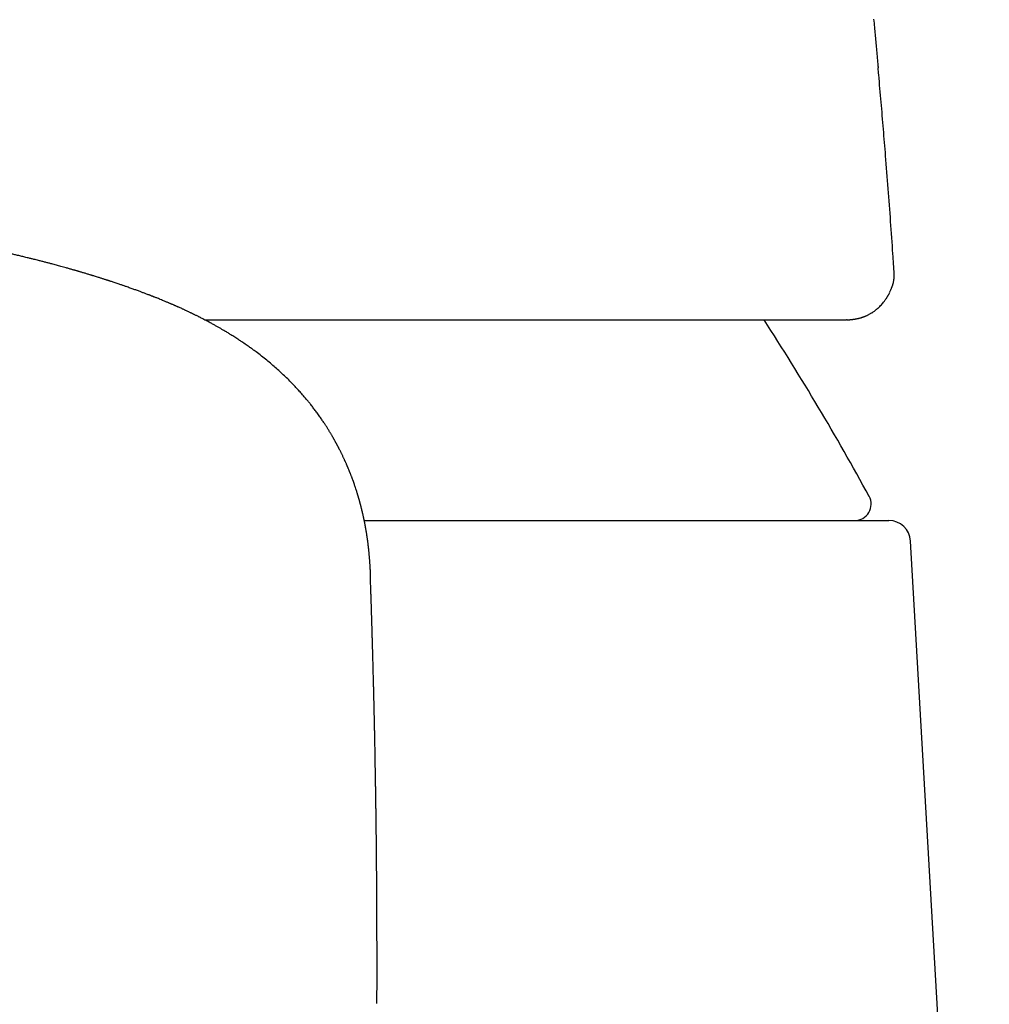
# Model space of a CAD drawing. Header units: millimetres. Extents: x 8 to 595, y 12 to 479.
# Tile 20 of 25: x 320 to 337, y 409 to 427. Entities that reach past the tile are written whole.
import ezdxf

# ---------------------------------------------------------------- set-up
doc = ezdxf.new("R2010")
doc.units = ezdxf.units.MM

msp = doc.modelspace()

# ---------------------------------------------------------------- linework, layer by layer
at = {"color": 7, "linetype": 'Continuous', "lineweight": 30}
for p, q in [((335.639, 421.861), (335.632, 421.847)), ((334.859, 421.343), (334.848, 421.343)), ((325.993, 417.658), (335.622, 417.658)), ((337.467, 392.233), (336.022, 417.281)), ((326.225, 409.649), (326.225, 409.625))]:
    msp.add_line(p, q, dxfattribs=at)
for centre, radius, start, end in [((291.364, 394.163), 50, 28.6049, 32.9303), ((334.998, 417.958), 0.3, 270, 28.6049), ((335.622, 417.258), 0.4, 3.3019, 90)]:
    msp.add_arc(centre, radius, start, end, dxfattribs=at)
for points, knots in [([(335.343, 426.861), (335.348, 426.811), (335.361, 426.674), (335.382, 426.448), (335.401, 426.242), (335.414, 426.093), (335.421, 426.021), (335.424, 425.98), (335.425, 425.97)], [0, 0, 0, 0, 0.167918, 0.459957, 0.760772, 0.861964, 0.964109, 1, 1, 1, 1]), ([(335.721, 422.18), (335.713, 422.304), (335.692, 422.627), (335.656, 423.149), (335.611, 423.75), (335.567, 424.315), (335.523, 424.844), (335.481, 425.339), (335.448, 425.715), (335.429, 425.925), (335.425, 425.969)], [0, 0, 0, 0, 0.097782, 0.2551573, 0.4134726, 0.5732001, 0.7023159, 0.832879, 0.9651316, 1, 1, 1, 1]), ([(322.288, 421.699), (322.275, 421.705), (322.249, 421.715), (322.214, 421.73), (322.184, 421.742), (322.161, 421.751), (322.143, 421.758), (322.131, 421.762), (322.123, 421.766), (322.114, 421.769), (322.102, 421.774), (322.088, 421.779), (322.072, 421.786), (322.051, 421.794), (322.025, 421.804), (321.997, 421.815), (321.968, 421.825), (321.942, 421.835), (321.917, 421.845), (321.88, 421.859), (321.829, 421.878), (321.763, 421.901), (321.695, 421.926), (321.638, 421.946), (321.596, 421.961), (321.569, 421.97), (321.545, 421.978), (321.519, 421.987), (321.49, 421.997), (321.456, 422.008), (321.42, 422.021), (321.386, 422.032), (321.355, 422.042), (321.331, 422.05), (321.313, 422.056), (321.301, 422.06), (321.289, 422.064), (321.278, 422.067), (321.267, 422.071), (321.253, 422.075), (321.235, 422.081), (321.212, 422.089), (321.187, 422.097), (321.163, 422.105), (321.139, 422.112), (321.11, 422.121), (321.077, 422.131), (321.043, 422.142), (321.016, 422.15), (320.997, 422.156), (320.983, 422.16), (320.968, 422.165), (320.949, 422.171), (320.924, 422.178), (320.896, 422.187), (320.867, 422.195), (320.84, 422.203), (320.815, 422.211), (320.791, 422.218), (320.768, 422.225), (320.748, 422.231), (320.73, 422.236), (320.714, 422.24), (320.7, 422.244), (320.688, 422.248), (320.675, 422.252), (320.659, 422.256), (320.637, 422.263), (320.609, 422.27), (320.58, 422.279), (320.549, 422.287), (320.512, 422.298), (320.471, 422.309), (320.424, 422.322), (320.381, 422.334), (320.339, 422.345), (320.296, 422.357), (320.25, 422.369), (320.197, 422.383), (320.138, 422.398), (320.076, 422.414), (320.02, 422.429), (319.971, 422.441), (319.931, 422.451), (319.898, 422.459), (319.868, 422.467), (319.837, 422.474), (319.8, 422.483), (319.75, 422.495), (319.685, 422.511), (319.623, 422.526), (319.574, 422.537), (319.54, 422.545), (319.508, 422.553), (319.481, 422.559), (319.459, 422.564), (319.442, 422.568), (319.427, 422.571), (319.41, 422.575), (319.387, 422.58), (319.351, 422.588), (319.305, 422.599), (319.253, 422.61), (319.199, 422.622), (319.146, 422.634), (319.092, 422.645), (319.045, 422.655), (319.004, 422.664), (318.969, 422.671), (318.939, 422.677), (318.914, 422.682), (318.894, 422.687), (318.875, 422.69), (318.857, 422.694), (318.833, 422.699), (318.807, 422.704), (318.772, 422.711), (318.731, 422.72), (318.684, 422.729), (318.637, 422.738), (318.586, 422.748), (318.537, 422.758), (318.488, 422.767), (318.441, 422.776), (318.394, 422.785), (318.35, 422.793), (318.312, 422.8), (318.283, 422.806), (318.261, 422.81), (318.245, 422.813), (318.23, 422.815), (318.211, 422.819), (318.187, 422.823), (318.159, 422.828), (318.129, 422.834), (318.085, 422.841), (318.029, 422.851), (317.96, 422.863), (317.89, 422.875), (317.818, 422.888), (317.742, 422.9), (317.662, 422.914), (317.594, 422.925), (317.541, 422.933), (317.506, 422.939), (317.482, 422.942), (317.466, 422.945), (317.455, 422.947), (317.442, 422.949), (317.426, 422.951), (317.404, 422.955), (317.376, 422.959), (317.344, 422.964), (317.31, 422.969), (317.274, 422.974), (317.239, 422.98), (317.182, 422.988), (317.104, 423), (317.006, 423.014), (316.912, 423.027), (316.83, 423.039), (316.757, 423.049), (316.696, 423.057), (316.639, 423.064), (316.589, 423.071), (316.546, 423.077), (316.51, 423.081), (316.48, 423.085), (316.459, 423.088), (316.444, 423.09), (316.43, 423.091), (316.415, 423.093), (316.389, 423.097), (316.352, 423.101), (316.303, 423.107), (316.247, 423.114), (316.183, 423.122), (316.114, 423.13), (316.038, 423.139), (315.955, 423.149), (315.866, 423.159), (315.718, 423.175), (315.513, 423.197), (315.256, 423.222), (315.002, 423.246), (314.752, 423.268), (314.506, 423.288), (314.275, 423.305), (314.053, 423.321), (313.839, 423.335), (313.617, 423.348), (313.388, 423.361), (313.173, 423.371), (312.974, 423.38), (312.792, 423.388), (312.632, 423.394), (312.495, 423.398), (312.383, 423.402), (312.272, 423.405), (312.166, 423.408), (312.066, 423.41), (311.973, 423.412), (311.887, 423.414), (311.809, 423.415), (311.739, 423.417), (311.676, 423.417), (311.622, 423.418), (311.575, 423.419), (311.54, 423.419), (311.516, 423.42), (311.501, 423.42), (311.487, 423.42), (311.473, 423.42), (311.454, 423.42), (311.429, 423.42), (311.397, 423.421), (311.357, 423.421), (311.308, 423.421), (311.25, 423.422), (311.186, 423.422), (311.117, 423.422), (311.047, 423.422), (310.974, 423.422), (310.897, 423.422), (310.818, 423.422), (310.745, 423.422), (310.68, 423.421), (310.627, 423.421), (310.586, 423.421), (310.556, 423.42), (310.532, 423.42), (310.513, 423.42), (310.496, 423.42), (310.476, 423.419), (310.446, 423.419), (310.407, 423.419), (310.361, 423.418), (310.309, 423.417), (310.251, 423.416), (310.177, 423.415), (310.086, 423.413), (309.976, 423.411), (309.858, 423.408), (309.732, 423.405), (309.597, 423.401), (309.455, 423.397), (309.311, 423.392), (309.167, 423.386), (309.022, 423.38), (308.872, 423.373), (308.717, 423.366), (308.561, 423.358), (308.409, 423.349), (308.26, 423.341), (308.105, 423.331), (307.943, 423.32), (307.776, 423.309), (307.615, 423.297), (307.462, 423.285), (307.31, 423.273), (307.16, 423.26), (307.012, 423.247), (306.873, 423.235), (306.752, 423.223), (306.647, 423.213), (306.556, 423.204), (306.47, 423.195), (306.352, 423.183), (306.202, 423.166), (306.023, 423.146), (305.888, 423.13), (305.795, 423.119), (305.741, 423.113), (305.69, 423.107), (305.646, 423.101), (305.615, 423.097), (305.595, 423.095), (305.58, 423.093), (305.563, 423.091), (305.54, 423.088), (305.514, 423.084), (305.483, 423.08), (305.448, 423.076), (305.409, 423.071), (305.316, 423.058), (305.17, 423.039), (305.013, 423.017), (304.897, 423), (304.822, 422.989), (304.753, 422.979), (304.693, 422.97), (304.643, 422.962), (304.6, 422.955), (304.563, 422.95), (304.53, 422.944), (304.496, 422.939), (304.458, 422.933), (304.416, 422.926), (304.367, 422.918), (304.306, 422.908), (304.233, 422.896), (304.147, 422.882), (304.073, 422.869), (304.012, 422.859), (303.966, 422.85), (303.92, 422.842), (303.878, 422.835), (303.842, 422.828), (303.813, 422.823), (303.79, 422.819), (303.769, 422.815), (303.748, 422.811), (303.724, 422.807), (303.697, 422.802), (303.655, 422.794), (303.598, 422.784), (303.538, 422.772), (303.488, 422.763), (303.445, 422.754), (303.396, 422.745), (303.35, 422.736), (303.306, 422.727), (303.268, 422.72), (303.232, 422.712), (303.2, 422.706), (303.176, 422.701), (303.158, 422.697), (303.147, 422.695), (303.137, 422.693), (303.128, 422.691), (303.116, 422.689), (303.099, 422.685), (303.075, 422.68), (303.043, 422.674), (302.986, 422.661), (302.906, 422.645), (302.824, 422.627), (302.761, 422.613), (302.718, 422.604), (302.678, 422.595), (302.646, 422.587), (302.62, 422.582), (302.599, 422.577), (302.576, 422.572), (302.545, 422.565), (302.505, 422.556), (302.457, 422.544), (302.409, 422.533), (302.361, 422.522), (302.312, 422.51), (302.269, 422.5), (302.233, 422.491), (302.205, 422.484), (302.176, 422.478), (302.15, 422.471), (302.127, 422.465), (302.108, 422.461), (302.093, 422.457), (302.079, 422.454), (302.063, 422.45), (302.041, 422.444), (302.012, 422.437), (301.978, 422.428), (301.915, 422.412), (301.851, 422.396), (301.788, 422.379), (301.752, 422.37), (301.725, 422.362), (301.707, 422.357), (301.694, 422.354), (301.682, 422.351), (301.667, 422.347), (301.648, 422.342), (301.624, 422.335), (301.599, 422.328), (301.572, 422.321), (301.54, 422.312), (301.504, 422.302), (301.466, 422.292), (301.433, 422.282), (301.405, 422.275), (301.38, 422.267), (301.359, 422.261), (301.339, 422.256), (301.319, 422.25), (301.296, 422.243), (301.268, 422.235), (301.238, 422.227), (301.206, 422.217), (301.172, 422.207), (301.138, 422.197), (301.106, 422.187), (301.078, 422.179), (301.054, 422.172), (301.031, 422.165), (301.006, 422.157), (300.978, 422.148), (300.948, 422.139), (300.916, 422.129), (300.885, 422.12), (300.854, 422.11), (300.824, 422.1), (300.796, 422.091), (300.77, 422.083), (300.746, 422.075), (300.72, 422.067), (300.688, 422.056), (300.651, 422.044), (300.612, 422.031), (300.575, 422.019), (300.545, 422.009), (300.524, 422.002), (300.51, 421.997), (300.497, 421.993), (300.483, 421.988), (300.466, 421.982), (300.445, 421.975), (300.423, 421.967), (300.397, 421.958), (300.369, 421.949), (300.342, 421.939), (300.318, 421.93), (300.291, 421.921), (300.259, 421.909), (300.218, 421.894), (300.174, 421.878), (300.128, 421.862), (300.083, 421.845), (300.045, 421.831), (300.013, 421.818), (299.986, 421.808), (299.961, 421.798), (299.939, 421.79), (299.919, 421.782), (299.905, 421.777), (299.894, 421.772), (299.886, 421.769), (299.877, 421.766), (299.867, 421.762), (299.852, 421.756), (299.833, 421.748), (299.809, 421.739), (299.78, 421.727), (299.747, 421.714), (299.724, 421.704), (299.712, 421.699)], [0, 0, 0, 0, 0.0024698, 0.0046032, 0.0064004, 0.0078617, 0.0087744, 0.00948, 0.0099786, 0.010355, 0.0111025, 0.011953, 0.0129114, 0.0140384, 0.015624, 0.0174267, 0.0191051, 0.0206015, 0.0220387, 0.0234541, 0.0271826, 0.0309249, 0.0348304, 0.0389979, 0.0405817, 0.0420668, 0.04345, 0.0447742, 0.0463751, 0.048297, 0.0504807, 0.0524231, 0.0541243, 0.0556039, 0.0563648, 0.0570645, 0.0577029, 0.0582802, 0.0588395, 0.0595897, 0.0605582, 0.0618754, 0.0632895, 0.0646491, 0.0659544, 0.0672052, 0.0693312, 0.0712426, 0.0728393, 0.0736304, 0.0743102, 0.0750383, 0.0760794, 0.0774685, 0.0790564, 0.080572, 0.0820071, 0.0833617, 0.0846359, 0.0858298, 0.0869198, 0.0878803, 0.0887114, 0.0894129, 0.0899854, 0.0906137, 0.0914579, 0.0926357, 0.0940746, 0.0957186, 0.0973106, 0.0988186, 0.1014445, 0.1037823, 0.1059894, 0.1081142, 0.1102544, 0.1124655, 0.1152455, 0.1182665, 0.1214437, 0.1245473, 0.1267502, 0.1287746, 0.1304048, 0.1317173, 0.1332278, 0.135029, 0.1371161, 0.140672, 0.1445645, 0.1461857, 0.1478588, 0.1494464, 0.1508074, 0.1517844, 0.1525982, 0.1532491, 0.1539918, 0.1550871, 0.1565347, 0.1591686, 0.1616482, 0.1639573, 0.166783, 0.1693036, 0.1715199, 0.1734744, 0.1750426, 0.1764163, 0.1775956, 0.178581, 0.1792566, 0.1801335, 0.1812116, 0.1824858, 0.1837989, 0.1860538, 0.1881938, 0.1902699, 0.1925641, 0.1951193, 0.1971041, 0.1992217, 0.2014656, 0.2035213, 0.2052158, 0.2065494, 0.2075222, 0.2080609, 0.2087201, 0.2095901, 0.2106707, 0.2119599, 0.2133245, 0.2146851, 0.217762, 0.2208175, 0.2238719, 0.2270587, 0.2304025, 0.2339031, 0.2375222, 0.2393335, 0.2408136, 0.2419627, 0.2424849, 0.2428965, 0.2434054, 0.2441267, 0.2450818, 0.246258, 0.2476552, 0.2492016, 0.2507308, 0.252236, 0.2537178, 0.2581088, 0.2622809, 0.2662336, 0.2699662, 0.2727444, 0.2753806, 0.2777674, 0.2798628, 0.2816665, 0.2831785, 0.2843986, 0.2853267, 0.285851, 0.2863203, 0.2869578, 0.2877679, 0.2895376, 0.291589, 0.293922, 0.2965369, 0.2994336, 0.3025531, 0.3059445, 0.309608, 0.3135245, 0.3241459, 0.3345538, 0.3447449, 0.3547164, 0.3644661, 0.3739921, 0.382148, 0.390554, 0.3992119, 0.4081238, 0.4172922, 0.4241805, 0.4312097, 0.4383815, 0.4426752, 0.4470195, 0.4513506, 0.4554261, 0.4592887, 0.4628613, 0.4661438, 0.4691356, 0.4718365, 0.4742055, 0.476293, 0.4780988, 0.4796224, 0.4802784, 0.4808646, 0.481381, 0.4818489, 0.4825229, 0.4834769, 0.4847113, 0.4862262, 0.4881147, 0.490312, 0.4928189, 0.4955668, 0.4982266, 0.5007554, 0.5040372, 0.5070609, 0.5098272, 0.5123368, 0.5145903, 0.5159086, 0.5170349, 0.5179642, 0.5186967, 0.5192541, 0.5198414, 0.52109, 0.5225946, 0.5243551, 0.5263712, 0.5286057, 0.5309788, 0.5348737, 0.539086, 0.5436153, 0.5484614, 0.553624, 0.5591032, 0.5648991, 0.5702307, 0.5758054, 0.5816239, 0.5876868, 0.5938047, 0.5997566, 0.605543, 0.6111641, 0.6179969, 0.6245696, 0.6308832, 0.6369367, 0.6427287, 0.648978, 0.6548877, 0.6604564, 0.6656832, 0.6695495, 0.6732038, 0.6766463, 0.6799645, 0.6876357, 0.6949828, 0.7020046, 0.7042909, 0.7065402, 0.7087117, 0.7105604, 0.7120457, 0.7125841, 0.7131255, 0.7138508, 0.7147685, 0.7158786, 0.717156, 0.7186188, 0.720267, 0.7220662, 0.7303404, 0.7386682, 0.7419541, 0.7452234, 0.7482098, 0.7508418, 0.7529588, 0.754774, 0.7563137, 0.7577444, 0.7591402, 0.760734, 0.7625906, 0.7647103, 0.7670932, 0.7705875, 0.7743544, 0.7783944, 0.7803937, 0.7824539, 0.7845615, 0.7864753, 0.7881057, 0.7893418, 0.7903433, 0.7912, 0.7921637, 0.7932495, 0.7944556, 0.7956931, 0.7990017, 0.8021723, 0.8038703, 0.8058296, 0.8080505, 0.8105333, 0.812228, 0.8140263, 0.8158014, 0.8172853, 0.8184694, 0.8191652, 0.8196896, 0.8200658, 0.8204987, 0.8210359, 0.8216774, 0.8228962, 0.8243728, 0.8261072, 0.8309826, 0.8355704, 0.8377562, 0.8398687, 0.8417871, 0.843432, 0.8445324, 0.8454708, 0.8464938, 0.847724, 0.8499655, 0.8523199, 0.854652, 0.8569622, 0.8593351, 0.8618359, 0.863208, 0.8646157, 0.866059, 0.8674099, 0.8685562, 0.8694828, 0.8702118, 0.8707775, 0.8714588, 0.8726213, 0.8740889, 0.8758411, 0.8776657, 0.8835047, 0.8854865, 0.8873393, 0.8888607, 0.8896013, 0.8902263, 0.8907768, 0.8915095, 0.8924888, 0.8937034, 0.8951005, 0.8964534, 0.8977362, 0.9000518, 0.9020967, 0.9036969, 0.9051397, 0.9064438, 0.9076092, 0.908497, 0.9095133, 0.9107585, 0.9122327, 0.9138624, 0.9154756, 0.9173468, 0.9191852, 0.9209347, 0.9224723, 0.9236625, 0.9248059, 0.9261429, 0.9276797, 0.929384, 0.9310871, 0.9327641, 0.9344152, 0.9361545, 0.9377223, 0.9390895, 0.9403063, 0.9417178, 0.9433895, 0.945634, 0.9478303, 0.949921, 0.9518792, 0.9527465, 0.9535286, 0.9542253, 0.9549712, 0.9559186, 0.9570679, 0.9584044, 0.9597059, 0.9615291, 0.9630808, 0.9643754, 0.9656021, 0.967693, 0.9699779, 0.9726818, 0.9753368, 0.9778924, 0.9805271, 0.9819999, 0.9836263, 0.9851743, 0.9865049, 0.9876196, 0.9885828, 0.9891032, 0.9895805, 0.9900179, 0.9906143, 0.991487, 0.9926361, 0.9940618, 0.9957641, 0.9977435, 1, 1, 1, 1]), ([(335.641, 421.86), (335.645, 421.866), (335.651, 421.879), (335.66, 421.898), (335.668, 421.913), (335.673, 421.926), (335.677, 421.935), (335.68, 421.941), (335.682, 421.947), (335.684, 421.953), (335.686, 421.959), (335.688, 421.965), (335.691, 421.971), (335.693, 421.979), (335.696, 421.989), (335.701, 422.004), (335.706, 422.023), (335.711, 422.045), (335.715, 422.071), (335.719, 422.102), (335.721, 422.135), (335.721, 422.158), (335.72, 422.17)], [0, 0, 0, 0, 0.109571, 0.205986, 0.286663, 0.350039, 0.387704, 0.413584, 0.431912, 0.451315, 0.472053, 0.494127, 0.517458, 0.541983, 0.572193, 0.613448, 0.65671, 0.708286, 0.768402, 0.837337, 0.91797, 1, 1, 1, 1]), ([(335.721, 422.17), (335.721, 422.17), (335.721, 422.173), (335.721, 422.176), (335.721, 422.179), (335.721, 422.18)], [0, 0, 0, 0, 0.175873, 0.727562, 1, 1, 1, 1]), ([(326.108, 416.634), (326.108, 416.641), (326.107, 416.654), (326.107, 416.673), (326.106, 416.688), (326.106, 416.701), (326.105, 416.714), (326.104, 416.728), (326.104, 416.743), (326.103, 416.758), (326.102, 416.774), (326.101, 416.788), (326.1, 416.803), (326.1, 416.818), (326.098, 416.838), (326.097, 416.862), (326.095, 416.892), (326.093, 416.92), (326.091, 416.946), (326.089, 416.972), (326.086, 417.001), (326.084, 417.026), (326.082, 417.047), (326.081, 417.063), (326.079, 417.08), (326.077, 417.097), (326.076, 417.114), (326.074, 417.13), (326.072, 417.145), (326.07, 417.16), (326.069, 417.174), (326.067, 417.187), (326.066, 417.202), (326.064, 417.217), (326.062, 417.235), (326.059, 417.255), (326.056, 417.277), (326.053, 417.299), (326.05, 417.319), (326.048, 417.338), (326.045, 417.354), (326.043, 417.368), (326.041, 417.381), (326.039, 417.393), (326.038, 417.405), (326.036, 417.417), (326.033, 417.432), (326.031, 417.448), (326.028, 417.466), (326.025, 417.482), (326.022, 417.497), (326.02, 417.509), (326.018, 417.52), (326.017, 417.529), (326.015, 417.539), (326.013, 417.548), (326.011, 417.558), (326.009, 417.571), (326.006, 417.588), (326.002, 417.608), (325.998, 417.628), (325.994, 417.646), (325.991, 417.662), (325.988, 417.675), (325.986, 417.688), (325.983, 417.701), (325.98, 417.716), (325.976, 417.734), (325.972, 417.753), (325.968, 417.771), (325.964, 417.786), (325.961, 417.799), (325.958, 417.811), (325.955, 417.823), (325.952, 417.837), (325.948, 417.854), (325.943, 417.874), (325.938, 417.894), (325.933, 417.912), (325.929, 417.928), (325.926, 417.941), (325.922, 417.954), (325.919, 417.967), (325.915, 417.98), (325.911, 417.996), (325.906, 418.013), (325.902, 418.029), (325.898, 418.041), (325.896, 418.051), (325.893, 418.059), (325.891, 418.067), (325.889, 418.075), (325.886, 418.084), (325.883, 418.093), (325.88, 418.105), (325.876, 418.117), (325.872, 418.131), (325.868, 418.144), (325.864, 418.156), (325.859, 418.172), (325.853, 418.193), (325.843, 418.225), (325.831, 418.259), (325.82, 418.291), (325.81, 418.321), (325.799, 418.354), (325.788, 418.384), (325.78, 418.406), (325.775, 418.42), (325.77, 418.434), (325.764, 418.449), (325.757, 418.467), (325.75, 418.486), (325.743, 418.504), (325.737, 418.519), (325.732, 418.533), (325.726, 418.545), (325.721, 418.559), (325.714, 418.576), (325.707, 418.594), (325.699, 418.613), (325.692, 418.63), (325.685, 418.645), (325.68, 418.658), (325.674, 418.672), (325.667, 418.688), (325.66, 418.705), (325.652, 418.723), (325.644, 418.74), (325.637, 418.754), (325.632, 418.767), (325.626, 418.78), (325.619, 418.794), (325.611, 418.813), (325.601, 418.833), (325.591, 418.854), (325.582, 418.872), (325.574, 418.889), (325.565, 418.908), (325.554, 418.93), (325.544, 418.951), (325.535, 418.967), (325.529, 418.978), (325.525, 418.987), (325.52, 418.996), (325.514, 419.008), (325.507, 419.021), (325.499, 419.036), (325.492, 419.049), (325.486, 419.061), (325.481, 419.071), (325.475, 419.081), (325.47, 419.091), (325.463, 419.103), (325.456, 419.116), (325.448, 419.13), (325.44, 419.144), (325.433, 419.157), (325.427, 419.167), (325.421, 419.178), (325.414, 419.191), (325.405, 419.207), (325.394, 419.224), (325.383, 419.243), (325.372, 419.262), (325.361, 419.28), (325.35, 419.297), (325.338, 419.317), (325.325, 419.339), (325.31, 419.363), (325.294, 419.387), (325.28, 419.409), (325.264, 419.433), (325.247, 419.459), (325.228, 419.488), (325.208, 419.517), (325.187, 419.548), (325.163, 419.581), (325.139, 419.615), (325.115, 419.648), (325.091, 419.679), (325.068, 419.71), (325.045, 419.74), (325.022, 419.77), (325, 419.797), (324.98, 419.823), (324.959, 419.848), (324.938, 419.874), (324.915, 419.902), (324.888, 419.933), (324.86, 419.966), (324.829, 420), (324.8, 420.033), (324.773, 420.063), (324.748, 420.09), (324.724, 420.115), (324.7, 420.14), (324.675, 420.167), (324.65, 420.193), (324.607, 420.236), (324.546, 420.295), (324.465, 420.372), (324.38, 420.449), (324.292, 420.525), (324.2, 420.602), (324.104, 420.678), (324.028, 420.737), (323.974, 420.777), (323.946, 420.797), (323.919, 420.817), (323.891, 420.837), (323.859, 420.859), (323.823, 420.884), (323.784, 420.911), (323.75, 420.935), (323.718, 420.956), (323.687, 420.976), (323.653, 420.999), (323.616, 421.022), (323.58, 421.045), (323.547, 421.065), (323.518, 421.083), (323.49, 421.101), (323.461, 421.118), (323.431, 421.136), (323.404, 421.152), (323.379, 421.167), (323.356, 421.18), (323.332, 421.194), (323.31, 421.207), (323.286, 421.22), (323.262, 421.234), (323.235, 421.249), (323.207, 421.264), (323.178, 421.28), (323.146, 421.297), (323.112, 421.316), (323.077, 421.334), (323.045, 421.35), (323.015, 421.366), (322.987, 421.38), (322.961, 421.394), (322.937, 421.406), (322.913, 421.418), (322.89, 421.429), (322.871, 421.438), (322.855, 421.446), (322.84, 421.454), (322.825, 421.461), (322.808, 421.469), (322.79, 421.478), (322.767, 421.488), (322.743, 421.5), (322.72, 421.511), (322.699, 421.52), (322.678, 421.53), (322.655, 421.541), (322.628, 421.553), (322.602, 421.565), (322.58, 421.575), (322.563, 421.582), (322.548, 421.589), (322.532, 421.596), (322.515, 421.603), (322.5, 421.61), (322.485, 421.617), (322.468, 421.624), (322.448, 421.632), (322.429, 421.64), (322.412, 421.648), (322.394, 421.655), (322.374, 421.664), (322.35, 421.674), (322.321, 421.686), (322.299, 421.695), (322.288, 421.699)], [0, 0, 0, 0, 0.004766, 0.008905, 0.012417, 0.0153, 0.017552, 0.021086, 0.024475, 0.027808, 0.031089, 0.034318, 0.037497, 0.04063, 0.043717, 0.05005, 0.056211, 0.062329, 0.067191, 0.07249, 0.078234, 0.084248, 0.087411, 0.090578, 0.093864, 0.097341, 0.100822, 0.103779, 0.106806, 0.109558, 0.112154, 0.114717, 0.117386, 0.120236, 0.12351, 0.127377, 0.131523, 0.135815, 0.139685, 0.143031, 0.145942, 0.148467, 0.150898, 0.153314, 0.154987, 0.157171, 0.159912, 0.16313, 0.166268, 0.169213, 0.171994, 0.17425, 0.176012, 0.177662, 0.179309, 0.180924, 0.182646, 0.184921, 0.187799, 0.191702, 0.195297, 0.198474, 0.201165, 0.203429, 0.205651, 0.207901, 0.210452, 0.213576, 0.217126, 0.220268, 0.222872, 0.225029, 0.227075, 0.229058, 0.231445, 0.234356, 0.237859, 0.241416, 0.244688, 0.24733, 0.249449, 0.251741, 0.253749, 0.256019, 0.25878, 0.26194, 0.264668, 0.266787, 0.268313, 0.269663, 0.271012, 0.27236, 0.27371, 0.27543, 0.277211, 0.27937, 0.281869, 0.284183, 0.286149, 0.287792, 0.292243, 0.297065, 0.303885, 0.309372, 0.31364, 0.319365, 0.325741, 0.328527, 0.33087, 0.332964, 0.33553, 0.338632, 0.341927, 0.34497, 0.347671, 0.349905, 0.351802, 0.354072, 0.357009, 0.360242, 0.363375, 0.366243, 0.36872, 0.370907, 0.373263, 0.375998, 0.379018, 0.382127, 0.3851, 0.387581, 0.389575, 0.391647, 0.39414, 0.397021, 0.40091, 0.404552, 0.407423, 0.40989, 0.413189, 0.41715, 0.420685, 0.4237, 0.425181, 0.426511, 0.427975, 0.429878, 0.432222, 0.4348, 0.436983, 0.438972, 0.440498, 0.442104, 0.443849, 0.44574, 0.447932, 0.450322, 0.452768, 0.454858, 0.456586, 0.457991, 0.460213, 0.46291, 0.465948, 0.469133, 0.472177, 0.475147, 0.478117, 0.481089, 0.484899, 0.488955, 0.493188, 0.496926, 0.500292, 0.505097, 0.509893, 0.514698, 0.519855, 0.525622, 0.531483, 0.53705, 0.542615, 0.547619, 0.55291, 0.558237, 0.563, 0.567385, 0.571729, 0.576081, 0.581169, 0.586406, 0.592641, 0.599064, 0.604931, 0.610735, 0.615293, 0.619848, 0.624468, 0.629433, 0.634573, 0.639099, 0.653834, 0.668784, 0.684011, 0.699552, 0.715446, 0.731738, 0.748473, 0.753616, 0.758239, 0.762419, 0.766796, 0.77156, 0.7779, 0.784235, 0.790173, 0.794445, 0.799189, 0.804714, 0.810659, 0.816453, 0.821461, 0.825577, 0.829829, 0.834428, 0.838794, 0.843368, 0.846563, 0.850082, 0.853718, 0.857273, 0.860319, 0.864215, 0.868163, 0.87214, 0.87633, 0.881028, 0.886199, 0.891349, 0.895833, 0.900057, 0.90455, 0.907679, 0.911223, 0.914866, 0.918026, 0.920792, 0.922929, 0.924963, 0.927056, 0.929239, 0.931811, 0.934887, 0.938648, 0.941875, 0.944672, 0.947201, 0.950465, 0.95431, 0.958048, 0.961445, 0.963111, 0.965076, 0.967462, 0.969877, 0.971774, 0.973457, 0.976094, 0.978727, 0.981244, 0.983702, 0.98575, 0.988404, 0.991663, 0.995528, 1, 1, 1, 1]), ([(334.859, 421.343), (334.866, 421.343), (334.878, 421.344), (334.896, 421.344), (334.911, 421.345), (334.923, 421.346), (334.933, 421.347), (334.941, 421.348), (334.949, 421.348), (334.958, 421.349), (334.97, 421.351), (334.986, 421.353), (335.003, 421.355), (335.022, 421.359), (335.042, 421.363), (335.063, 421.368), (335.083, 421.373), (335.102, 421.378), (335.119, 421.383), (335.133, 421.388), (335.146, 421.392), (335.158, 421.396), (335.17, 421.401), (335.182, 421.405), (335.194, 421.411), (335.208, 421.417), (335.225, 421.424), (335.243, 421.433), (335.263, 421.444), (335.284, 421.455), (335.304, 421.467), (335.322, 421.478), (335.339, 421.49), (335.357, 421.502), (335.375, 421.516), (335.39, 421.528), (335.403, 421.539), (335.414, 421.548), (335.426, 421.559), (335.445, 421.576), (335.47, 421.601), (335.499, 421.633), (335.522, 421.661), (335.542, 421.685), (335.557, 421.706), (335.57, 421.726), (335.58, 421.741), (335.588, 421.752), (335.592, 421.759), (335.597, 421.767), (335.603, 421.776), (335.609, 421.787), (335.616, 421.799), (335.624, 421.813), (335.632, 421.828), (335.638, 421.838), (335.64, 421.843)], [0, 0, 0, 0, 0.023868, 0.044739, 0.062618, 0.077509, 0.087115, 0.094921, 0.102297, 0.109919, 0.124139, 0.139188, 0.155972, 0.174846, 0.196113, 0.217253, 0.237553, 0.256875, 0.273942, 0.288443, 0.300681, 0.312575, 0.324458, 0.336331, 0.348773, 0.363482, 0.380568, 0.39962, 0.421812, 0.445249, 0.467703, 0.487433, 0.504589, 0.528185, 0.549867, 0.571627, 0.584627, 0.598292, 0.614001, 0.631819, 0.677128, 0.720745, 0.762706, 0.792348, 0.819751, 0.845388, 0.870251, 0.879571, 0.889261, 0.899334, 0.911076, 0.925349, 0.941829, 0.960744, 0.982091, 1, 1, 1, 1]), ([(323.059, 421.343), (323.155, 421.343), (323.371, 421.343), (323.704, 421.343), (324.059, 421.343), (324.409, 421.343), (324.754, 421.343), (325.094, 421.343), (325.427, 421.343), (325.754, 421.343), (326.077, 421.343), (326.389, 421.343), (326.692, 421.343), (326.984, 421.343), (327.272, 421.343), (327.555, 421.343), (327.834, 421.343), (328.107, 421.343), (328.386, 421.343), (328.668, 421.343), (328.953, 421.343), (329.233, 421.343), (329.509, 421.343), (329.781, 421.343), (330.047, 421.343), (330.308, 421.343), (330.562, 421.343), (330.81, 421.343), (331.05, 421.343), (331.283, 421.343), (331.508, 421.343), (331.727, 421.343), (331.946, 421.343), (332.163, 421.343), (332.379, 421.343), (332.586, 421.343), (332.786, 421.343), (332.979, 421.343), (333.16, 421.343), (333.33, 421.343), (333.491, 421.343), (333.644, 421.343), (333.789, 421.343), (333.927, 421.343), (334.058, 421.343), (334.181, 421.343), (334.298, 421.343), (334.408, 421.343), (334.51, 421.343), (334.605, 421.343), (334.693, 421.343), (334.775, 421.343), (334.824, 421.343), (334.848, 421.343)], [0, 0, 0, 0, 0.015842, 0.035878, 0.055854, 0.075776, 0.095651, 0.115483, 0.134925, 0.154337, 0.173725, 0.193094, 0.211369, 0.22958, 0.247733, 0.265832, 0.283882, 0.301888, 0.319854, 0.339578, 0.359266, 0.378926, 0.398645, 0.418614, 0.43854, 0.458428, 0.478285, 0.49812, 0.517938, 0.537395, 0.556849, 0.576309, 0.595781, 0.616823, 0.637857, 0.658891, 0.679934, 0.700994, 0.722081, 0.741996, 0.76195, 0.781951, 0.801928, 0.821666, 0.841434, 0.861238, 0.881085, 0.900983, 0.920936, 0.940595, 0.960321, 0.980121, 1, 1, 1, 1]), ([(326.109, 416.592), (326.109, 416.596), (326.109, 416.612), (326.107, 416.628), (326.105, 416.641)], [0, 0, 0, 0, 0.236295, 1, 1, 1, 1]), ([(326.226, 409.649), (326.226, 409.653), (326.226, 409.664), (326.226, 409.683), (326.226, 409.705), (326.226, 409.723), (326.226, 409.741), (326.226, 409.758), (326.226, 409.773), (326.226, 409.788), (326.226, 409.805), (326.226, 409.826), (326.226, 409.852), (326.226, 409.88), (326.226, 409.907), (326.226, 409.931), (326.225, 409.952), (326.225, 409.977), (326.225, 410.009), (326.225, 410.05), (326.225, 410.098), (326.225, 410.149), (326.225, 410.198), (326.225, 410.244), (326.225, 410.3), (326.224, 410.37), (326.224, 410.452), (326.224, 410.531), (326.224, 410.605), (326.223, 410.678), (326.223, 410.754), (326.222, 410.829), (326.222, 410.902), (326.222, 410.966), (326.221, 411.026), (326.221, 411.084), (326.22, 411.145), (326.22, 411.206), (326.219, 411.263), (326.219, 411.314), (326.219, 411.36), (326.218, 411.399), (326.218, 411.429), (326.218, 411.453), (326.218, 411.473), (326.217, 411.499), (326.217, 411.53), (326.217, 411.564), (326.216, 411.601), (326.216, 411.64), (326.216, 411.68), (326.215, 411.721), (326.215, 411.758), (326.214, 411.79), (326.214, 411.816), (326.214, 411.84), (326.214, 411.866), (326.213, 411.897), (326.213, 411.934), (326.212, 411.976), (326.212, 412.028), (326.211, 412.085), (326.21, 412.145), (326.21, 412.202), (326.209, 412.251), (326.208, 412.292), (326.208, 412.322), (326.208, 412.349), (326.207, 412.377), (326.207, 412.41), (326.206, 412.448), (326.206, 412.491), (326.205, 412.537), (326.204, 412.582), (326.204, 412.625), (326.203, 412.665), (326.203, 412.705), (326.202, 412.744), (326.201, 412.78), (326.201, 412.811), (326.2, 412.836), (326.2, 412.857), (326.2, 412.878), (326.199, 412.901), (326.199, 412.932), (326.198, 412.974), (326.197, 413.025), (326.196, 413.079), (326.195, 413.135), (326.194, 413.192), (326.194, 413.243), (326.193, 413.286), (326.192, 413.317), (326.192, 413.342), (326.191, 413.365), (326.191, 413.388), (326.19, 413.418), (326.19, 413.453), (326.189, 413.494), (326.188, 413.539), (326.187, 413.583), (326.186, 413.625), (326.185, 413.665), (326.185, 413.707), (326.184, 413.749), (326.183, 413.787), (326.182, 413.82), (326.182, 413.845), (326.181, 413.866), (326.181, 413.893), (326.18, 413.93), (326.179, 413.979), (326.178, 414.036), (326.176, 414.102), (326.175, 414.164), (326.174, 414.22), (326.172, 414.265), (326.172, 414.306), (326.171, 414.339), (326.17, 414.364), (326.17, 414.383), (326.169, 414.401), (326.169, 414.431), (326.168, 414.475), (326.166, 414.533), (326.165, 414.595), (326.163, 414.661), (326.161, 414.725), (326.16, 414.784), (326.158, 414.836), (326.157, 414.883), (326.156, 414.926), (326.155, 414.967), (326.154, 415.01), (326.153, 415.057), (326.151, 415.11), (326.15, 415.16), (326.149, 415.205), (326.148, 415.239), (326.147, 415.268), (326.146, 415.295), (326.145, 415.324), (326.144, 415.36), (326.143, 415.402), (326.142, 415.447), (326.141, 415.49), (326.139, 415.531), (326.138, 415.568), (326.137, 415.603), (326.136, 415.633), (326.136, 415.658), (326.135, 415.68), (326.134, 415.701), (326.134, 415.724), (326.133, 415.75), (326.132, 415.78), (326.131, 415.821), (326.129, 415.874), (326.127, 415.941), (326.125, 416.009), (326.123, 416.076), (326.121, 416.136), (326.119, 416.19), (326.118, 416.236), (326.116, 416.276), (326.115, 416.313), (326.114, 416.353), (326.112, 416.398), (326.111, 416.444), (326.109, 416.487), (326.108, 416.525), (326.107, 416.555), (326.106, 416.576), (326.106, 416.588), (326.106, 416.592)], [0, 0, 0, 0, 0.003664, 0.009954, 0.015127, 0.019218, 0.022294, 0.024858, 0.027341, 0.029743, 0.03207, 0.035666, 0.039763, 0.04433, 0.048513, 0.051968, 0.054787, 0.05788, 0.062982, 0.069029, 0.075992, 0.083685, 0.090845, 0.097246, 0.103305, 0.11501, 0.126907, 0.138591, 0.148416, 0.158626, 0.169837, 0.18057, 0.190597, 0.200757, 0.207905, 0.216152, 0.225335, 0.234059, 0.242139, 0.249448, 0.255985, 0.26162, 0.266351, 0.268698, 0.271555, 0.27518, 0.279575, 0.284729, 0.289997, 0.294982, 0.301377, 0.307239, 0.312546, 0.317143, 0.320741, 0.323778, 0.327321, 0.331725, 0.336992, 0.34312, 0.349917, 0.35898, 0.367563, 0.375666, 0.383275, 0.388568, 0.392904, 0.396334, 0.400101, 0.404749, 0.41017, 0.41644, 0.423205, 0.429952, 0.435658, 0.441347, 0.44702, 0.452675, 0.458013, 0.462509, 0.465968, 0.468689, 0.471469, 0.474739, 0.478499, 0.484999, 0.492486, 0.500267, 0.508204, 0.516299, 0.524547, 0.53008, 0.534547, 0.537947, 0.540834, 0.54421, 0.548095, 0.553328, 0.55927, 0.565705, 0.572419, 0.577992, 0.583743, 0.589673, 0.595782, 0.601513, 0.606105, 0.609668, 0.612347, 0.615154, 0.621085, 0.628083, 0.6362, 0.645581, 0.656233, 0.662633, 0.669368, 0.675404, 0.680338, 0.68344, 0.685942, 0.688521, 0.691331, 0.698713, 0.707086, 0.715978, 0.725375, 0.735047, 0.743501, 0.750704, 0.75708, 0.763569, 0.768898, 0.774853, 0.781605, 0.789154, 0.797361, 0.803166, 0.80808, 0.812102, 0.815459, 0.819359, 0.824657, 0.830822, 0.83729, 0.84393, 0.849267, 0.85471, 0.859774, 0.864041, 0.867573, 0.870343, 0.873251, 0.876576, 0.880317, 0.884474, 0.889047, 0.897873, 0.90731, 0.917358, 0.927114, 0.935522, 0.943155, 0.950266, 0.954944, 0.960173, 0.965958, 0.972299, 0.979179, 0.985622, 0.990776, 0.995036, 0.99845, 1, 1, 1, 1]), ([(326.226, 409.178), (326.226, 409.198), (326.226, 409.349), (326.226, 409.497), (326.226, 409.625)], [0, 0, 0, 0, 0.1319848, 1, 1, 1, 1]), ([(326.224, 408.789), (326.224, 408.832), (326.225, 408.944), (326.226, 409.074), (326.226, 409.152), (326.226, 409.178)], [0, 0, 0, 0, 0.291729, 0.756057, 1, 1, 1, 1])]:
    msp.add_open_spline(points, degree=3, knots=knots, dxfattribs=at)

doc.saveas('drawing.dxf')
